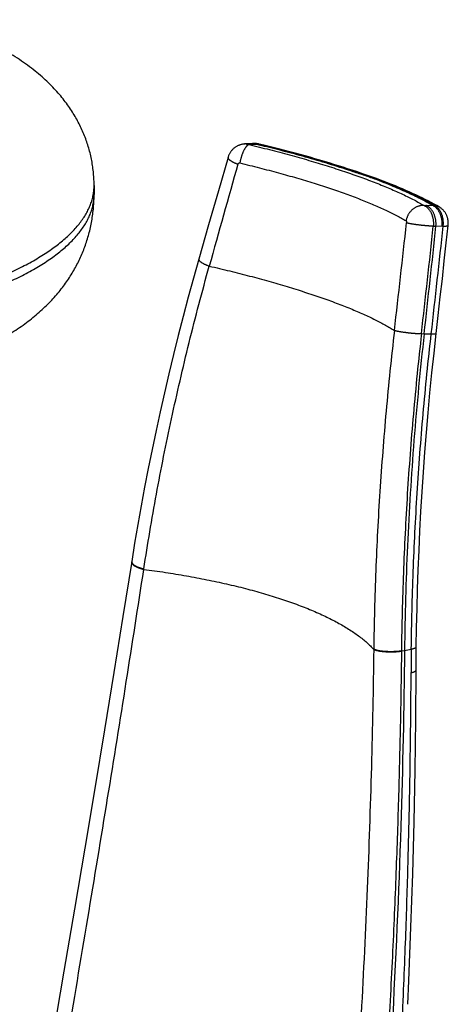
# Model space of a CAD drawing. Header units: millimetres. Extents: x 198 to 322, y 60 to 268.
# Tile 9 of 110: x 207.78 to 210.06, y 87.95 to 93.19. Entities that reach past the tile are written whole.
import ezdxf

# ---------------------------------------------------------------- set-up
doc = ezdxf.new("R2010")
doc.units = ezdxf.units.MM
doc.header["$LTSCALE"] = 30.734
doc.layers.get('0').update_dxf_attribs({"linetype": 'CONTINUOUS'})

msp = doc.modelspace()

# ---------------------------------------------------------------- linework, layer by layer
at = {"color": 7, "linetype": 'Continuous'}
for p, q in [((208.9835, 92.5302), (208.9735, 92.5295)), ((208.9835, 92.5302), (208.9844, 92.5302)), ((209.0152, 92.5319), (208.9844, 92.5302)), ((209.0262, 92.532), (209.0177, 92.532)), ((209.0367, 92.5289), (209.0495, 92.5258)), ((209.0468, 92.53), (209.0434, 92.5306)), ((209.0503, 92.5292), (209.0468, 92.53)), ((208.1736, 92.3086), (208.1736, 92.2617)), ((208.8342, 92.2807), (208.782, 92.0988)), ((208.782, 92.0988), (208.7301, 91.9166)), ((209.8853, 89.8159), (209.8858, 89.8569)), ((209.885, 89.7729), (209.8853, 89.8159)), ((209.8847, 89.7323), (209.885, 89.7729))]:
    msp.add_line(p, q, dxfattribs=at)
at = {"color": 9, "linetype": 'Continuous'}
for p, q in [((208.9969, 92.5266), (209.006, 92.5273)), ((209.006, 92.5273), (209.0367, 92.5289)), ((209.0355, 92.5292), (209.0448, 92.5292)), ((209.05, 92.528), (209.0448, 92.5292)), ((209.5893, 92.37), (209.5983, 92.3699)), ((209.9268, 92.2025), (209.9371, 92.2027)), ((209.9371, 92.2027), (209.9696, 92.2037)), ((209.9701, 92.2034), (209.9799, 92.2033)), ((209.9763, 92.0923), (209.9902, 92.0926)), ((209.9902, 92.0924), (210.0226, 92.0935)), ((210.0226, 92.0935), (210.0288, 92.0934)), ((209.9132, 91.521), (209.9275, 91.5205)), ((209.9275, 91.5205), (209.9652, 91.5196)), ((208.4378, 90.2677), (208.4381, 90.2699)), ((209.6594, 89.8442), (209.6593, 89.8419)), ((209.8233, 89.837), (209.8591, 89.844)), ((209.8069, 89.834), (209.8233, 89.837)), ((209.8069, 89.834), (209.8069, 89.8317))]:
    msp.add_line(p, q, dxfattribs=at)
at = {"color": 7, "linetype": 'Continuous'}
for points in [[(208.9735, 92.5295), (208.9722, 92.5294), (208.9688, 92.529), (208.9655, 92.5286), (208.9621, 92.528), (208.9588, 92.5273), (208.9554, 92.5265), (208.9522, 92.5256), (208.9489, 92.5246), (208.9457, 92.5235), (208.9426, 92.5222), (208.9394, 92.5209), (208.9364, 92.5194), (208.9334, 92.5179), (208.9304, 92.5162), (208.9275, 92.5145), (208.9247, 92.5126), (208.9219, 92.5106), (208.9192, 92.5086), (208.9166, 92.5065), (208.914, 92.5042), (208.9115, 92.5019), (208.9091, 92.4995), (208.9068, 92.497), (208.9046, 92.4945), (208.9024, 92.4918), (208.9004, 92.4891), (208.8984, 92.4863), (208.8965, 92.4834), (208.8948, 92.4805), (208.8931, 92.4775), (208.8915, 92.4745), (208.8901, 92.4714), (208.8887, 92.4682), (208.8875, 92.465), (208.8863, 92.4618), (208.8853, 92.4585), (208.8342, 92.2807)], [(209.0434, 92.5306), (209.0401, 92.5312), (209.0367, 92.5315), (209.0333, 92.5318), (209.0299, 92.532), (209.0262, 92.532)], [(209.6114, 92.3677), (209.5904, 92.3749), (209.5674, 92.3828), (209.5441, 92.3905), (209.5205, 92.3983), (209.4965, 92.4059), (209.4723, 92.4136), (209.4478, 92.4212), (209.423, 92.4288), (209.398, 92.4363), (209.3726, 92.4438), (209.3469, 92.4512), (209.321, 92.4586), (209.2948, 92.466), (209.2683, 92.4733), (209.2415, 92.4806), (209.2146, 92.4878), (209.1874, 92.4949), (209.1599, 92.502), (209.1323, 92.509), (209.1045, 92.516), (209.0765, 92.5229), (209.0503, 92.5292)], [(210.0085, 92.1939), (209.995, 92.2017), (209.9802, 92.21), (209.965, 92.2183), (209.9494, 92.2265), (209.9335, 92.2347), (209.9172, 92.2428), (209.9006, 92.2509), (209.8836, 92.2589), (209.8663, 92.2669), (209.8486, 92.2749), (209.8306, 92.2828), (209.8122, 92.2907), (209.7935, 92.2986), (209.7745, 92.3064), (209.7551, 92.3142), (209.7354, 92.322), (209.7153, 92.3298), (209.6949, 92.3375), (209.6742, 92.3452), (209.6531, 92.3529), (209.6317, 92.3606), (209.6114, 92.3677)], [(210.0552, 92.0965), (210.0554, 92.0991), (210.0556, 92.1016), (210.0557, 92.1041), (210.0558, 92.1067), (210.0558, 92.1092), (210.0557, 92.1117), (210.0556, 92.1142), (210.0554, 92.1168), (210.0552, 92.1193), (210.0549, 92.1217), (210.0545, 92.1242), (210.0541, 92.1267), (210.0537, 92.1291), (210.0531, 92.1316), (210.0525, 92.1341), (210.0519, 92.1366), (210.0511, 92.1391), (210.0503, 92.1417), (210.0494, 92.1442), (210.0484, 92.1468), (210.0473, 92.1495), (210.0462, 92.1521), (210.0449, 92.1548), (210.0435, 92.1575), (210.0419, 92.1602), (210.0403, 92.1629), (210.0385, 92.1656), (210.0367, 92.1683), (210.0347, 92.1709), (210.0325, 92.1735), (210.0303, 92.1761), (210.028, 92.1786), (210.0255, 92.181), (210.023, 92.1833), (210.0204, 92.1855), (210.0178, 92.1876), (210.015, 92.1896), (210.0123, 92.1915), (210.0095, 92.1933), (210.0085, 92.1939)], [(209.9914, 91.5219), (210.0023, 91.6182), (210.0133, 91.716), (210.0241, 91.8128), (210.0347, 91.9088), (210.0451, 92.0038), (210.0552, 92.0965)], [(208.7301, 91.9166), (208.702, 91.8165), (208.6741, 91.7145), (208.6471, 91.6127), (208.621, 91.511), (208.5957, 91.4095), (208.5712, 91.3082), (208.5476, 91.207), (208.5248, 91.1061), (208.5029, 91.0054), (208.4818, 90.905), (208.4616, 90.8047), (208.4422, 90.7048), (208.4237, 90.605), (208.406, 90.5056), (208.3892, 90.4064), (208.3736, 90.3097)], [(209.8858, 89.8569), (209.8873, 89.9566), (209.8895, 90.0591), (209.8924, 90.1619), (209.896, 90.265), (209.9002, 90.3685), (209.9051, 90.4722), (209.9107, 90.5762), (209.917, 90.6806), (209.9239, 90.7852), (209.9315, 90.89), (209.9399, 90.9951), (209.9488, 91.1005), (209.9585, 91.2061), (209.9689, 91.3119), (209.9799, 91.4179), (209.9914, 91.5219)], [(208.3736, 90.3097), (208.3272, 90.0173), (208.2791, 89.7187), (208.2293, 89.4135), (208.1779, 89.1021), (208.1248, 88.7846), (208.0701, 88.4611), (208.0138, 88.1317), (207.956, 87.7967), (207.8966, 87.4562), (207.8358, 87.1103)], [(209.8413, 87.9549), (209.8466, 88.0795), (209.8575, 88.3658), (209.8666, 88.648), (209.8738, 88.9259), (209.8792, 89.1997), (209.8828, 89.4692), (209.8847, 89.7323)]]:
    msp.add_lwpolyline(points, dxfattribs=at)
at = {"color": 9, "linetype": 'Continuous'}
for centre, radius, start, end in [((208.9777, 92.4681), 0.0615, 87.2371, 93.9491), ((403.6851, 37.4606), 202.3544, 164.239856, 164.399228), ((208.2933, 88.6262), 3.9646, 70.593, 70.7831), ((93.4441, 104.9618), 117.0973, 353.417004, 353.698865), ((100.3122, 103.9163), 110.2996, 353.547597, 353.846149), ((104.7879, 103.4666), 105.8537, 353.519606, 353.832091), ((208.3855, 90.3084), 0.012, 189.1844, 194.7277), ((225.6366, 89.653), 15.7786, 179.30648, 179.76189)]:
    msp.add_arc(centre, radius, start, end, dxfattribs=at)
at = {"color": 7, "linetype": 'Continuous'}
for centre, radius, start, end in [((209.0182, 92.4765), 0.0555, 90.4278, 93.0714), ((101.0138, 103.7407), 109.5972, 353.598191, 353.898964)]:
    msp.add_arc(centre, radius, start, end, dxfattribs=at)
for points, knots in [([(208.1736, 92.3086), (208.1736, 92.3188), (208.1732, 92.3405), (208.1709, 92.3735), (208.167, 92.4075), (208.1614, 92.4413), (208.1543, 92.4748), (208.1455, 92.508), (208.1351, 92.5409), (208.1231, 92.5734), (208.1095, 92.6055), (208.0942, 92.6373), (208.0772, 92.6688), (208.0584, 92.7), (208.0377, 92.7311), (208.0148, 92.7621), (207.9896, 92.7931), (207.9617, 92.8243), (207.9309, 92.8556), (207.8971, 92.8869), (207.8602, 92.918), (207.8203, 92.9487), (207.7771, 92.9789), (207.7311, 93.0084), (207.6826, 93.0368), (207.6322, 93.0638), (207.5804, 93.0894), (207.5273, 93.1135), (207.4733, 93.1362), (207.4183, 93.1575), (207.3683, 93.1755), (207.3366, 93.1862), (207.3236, 93.1905)], [0, 0, 0, 0, 0.030785, 0.065027, 0.099256, 0.133487, 0.167737, 0.202043, 0.236462, 0.271057, 0.305896, 0.341085, 0.376785, 0.413163, 0.450401, 0.488784, 0.528668, 0.570425, 0.614333, 0.660353, 0.708514, 0.758897, 0.811605, 0.866455, 0.922856, 0.980148, 1.037956, 1.096215, 1.154836, 1.213794, 1.27312, 1.314164, 1.314164, 1.314164, 1.314164]), ([(208.9844, 92.5302), (208.9846, 92.5302), (208.9867, 92.5303), (208.9904, 92.5303), (208.9957, 92.5298), (209.0009, 92.5288), (209.0043, 92.5278), (209.006, 92.5273)], [0, 0, 0, 0, 0.00084841, 0.00606427, 0.01130347, 0.01658476, 0.02192572, 0.02192572, 0.02192572, 0.02192572]), ([(209.0177, 92.532), (209.0189, 92.532), (209.0217, 92.5319), (209.0262, 92.5314), (209.0314, 92.5304), (209.0349, 92.5295), (209.0367, 92.5289)], [0, 0, 0, 0, 0.00341862, 0.00852508, 0.01360752, 0.01925605, 0.01925605, 0.01925605, 0.01925605]), ([(209.0495, 92.5258), (209.0498, 92.5257), (209.0871, 92.5167), (209.1644, 92.4974), (209.2821, 92.4659), (209.4028, 92.4309), (209.5055, 92.3986), (209.5673, 92.3776), (209.5893, 92.37)], [0, 0, 0, 0, 0.0008851, 0.1152782, 0.2389256, 0.3663642, 0.4923276, 0.5620724, 0.5620724, 0.5620724, 0.5620724]), ([(209.9696, 92.2037), (209.9675, 92.2049), (209.9474, 92.2167), (209.9039, 92.2403), (209.8335, 92.2743), (209.7481, 92.311), (209.6649, 92.3431), (209.6103, 92.3626), (209.5893, 92.37)], [0, 0, 0, 0, 0.0071363, 0.0700223, 0.1482836, 0.2416619, 0.3488508, 0.4156508, 0.4156508, 0.4156508, 0.4156508]), ([(205.9736, 91.1453), (205.9952, 91.1453), (206.039, 91.1456), (206.1049, 91.1468), (206.1715, 91.1488), (206.2378, 91.1516), (206.304, 91.1552), (206.3699, 91.1596), (206.4355, 91.1649), (206.5007, 91.1709), (206.5655, 91.1778), (206.6298, 91.1855), (206.6936, 91.1941), (206.7569, 91.2034), (206.8195, 91.2136), (206.8816, 91.2247), (206.943, 91.2366), (207.0036, 91.2494), (207.0636, 91.2631), (207.1229, 91.2777), (207.1814, 91.2933), (207.2391, 91.3099), (207.296, 91.3275), (207.352, 91.3462), (207.4072, 91.366), (207.4619, 91.3872), (207.5161, 91.41), (207.5696, 91.4343), (207.6214, 91.46), (207.6703, 91.4863), (207.7156, 91.5129), (207.7573, 91.5394), (207.7959, 91.566), (207.8319, 91.593), (207.8657, 91.6204), (207.8976, 91.6485), (207.9274, 91.6771), (207.9553, 91.7063), (207.9812, 91.7359), (208.0052, 91.7658), (208.0272, 91.796), (208.0475, 91.8264), (208.066, 91.857), (208.0828, 91.8879), (208.0982, 91.9192), (208.1122, 91.951), (208.1249, 91.9835), (208.1362, 92.0167), (208.1461, 92.0506), (208.1545, 92.0851), (208.1616, 92.1203), (208.167, 92.156), (208.1709, 92.1922), (208.1732, 92.2275), (208.1736, 92.2507), (208.1736, 92.2617)], [0, 0, 0, 0, 0.064686, 0.131349, 0.197925, 0.264369, 0.330637, 0.396689, 0.462482, 0.527977, 0.593137, 0.657927, 0.722316, 0.786277, 0.849779, 0.912801, 0.975332, 1.037363, 1.098878, 1.159876, 1.220419, 1.280547, 1.340132, 1.399069, 1.457609, 1.516111, 1.574926, 1.634061, 1.692286, 1.748201, 1.800674, 1.849857, 1.896485, 1.941262, 1.984768, 2.027165, 2.068506, 2.108827, 2.148138, 2.186472, 2.223869, 2.260345, 2.295998, 2.331072, 2.365829, 2.400529, 2.435359, 2.470391, 2.505674, 2.541242, 2.577114, 2.613284, 2.649693, 2.686273, 2.719265, 2.719265, 2.719265, 2.719265]), ([(209.9902, 92.0924), (209.9904, 92.0947), (209.9906, 92.0994), (209.9907, 92.1063), (209.9904, 92.1132), (209.9898, 92.1201), (209.9889, 92.1269), (209.9876, 92.1336), (209.986, 92.1402), (209.9841, 92.1466), (209.9819, 92.1528), (209.9794, 92.1588), (209.9767, 92.1645), (209.9737, 92.17), (209.9704, 92.1752), (209.9669, 92.18), (209.9631, 92.1845), (209.9592, 92.1885), (209.9551, 92.1922), (209.9508, 92.1955), (209.9464, 92.1984), (209.9418, 92.2008), (209.9387, 92.2021), (209.9371, 92.2027)], [0, 0, 0, 0, 0.0069238, 0.0138232, 0.0207404, 0.0276529, 0.0345382, 0.0413749, 0.048146, 0.0548375, 0.0614361, 0.0679288, 0.0743037, 0.0805503, 0.0866597, 0.0926251, 0.0984429, 0.1041125, 0.1096362, 0.1150195, 0.1202712, 0.1254034, 0.130431, 0.130431, 0.130431, 0.130431]), ([(210.0226, 92.0935), (210.0228, 92.0958), (210.0231, 92.1004), (210.0232, 92.1073), (210.023, 92.1142), (210.0224, 92.1211), (210.0215, 92.1279), (210.0203, 92.1346), (210.0188, 92.1412), (210.0169, 92.1476), (210.0147, 92.1538), (210.0122, 92.1598), (210.0095, 92.1655), (210.0064, 92.171), (210.0031, 92.1762), (209.9996, 92.181), (209.9958, 92.1855), (209.9918, 92.1896), (209.9876, 92.1933), (209.9833, 92.1965), (209.9789, 92.1994), (209.9743, 92.2017), (209.9712, 92.2031), (209.9696, 92.2037)], [0, 0, 0, 0, 0.0069024, 0.0138191, 0.0207345, 0.0276333, 0.0345001, 0.0413201, 0.048079, 0.0547628, 0.061357, 0.0678484, 0.0742251, 0.0804791, 0.086606, 0.0926035, 0.0984676, 0.1041856, 0.1097459, 0.1151414, 0.120369, 0.1254292, 0.1306206, 0.1306206, 0.1306206, 0.1306206]), ([(209.9275, 91.5205), (209.9064, 91.3321), (209.8705, 90.9564), (209.8357, 90.3949), (209.8253, 90.0221), (209.8233, 89.837)], [0, 0, 0, 0, 0.568982, 1.131899, 1.687414, 1.687414, 1.687414, 1.687414]), ([(209.8233, 89.837), (209.82, 89.5252), (209.8056, 88.8555), (209.7587, 87.786), (209.6778, 86.5892), (209.5553, 85.2649), (209.4147, 84.078), (209.2723, 83.0509), (209.0948, 81.8942), (208.9368, 81.0036), (208.8182, 80.3934)], [0, 0, 0, 0, 0.935457, 2.009438, 3.211286, 4.533739, 5.998853, 6.79621, 7.644596, 9.509325, 9.509325, 9.509325, 9.509325])]:
    msp.add_open_spline(points, degree=3, knots=knots, dxfattribs=at)
at = {"color": 9, "linetype": 'Continuous'}
for points, knots in [([(208.9969, 92.5266), (208.996, 92.5264), (208.9943, 92.5257), (208.9918, 92.5242), (208.9892, 92.5224), (208.9865, 92.5201), (208.9839, 92.5174), (208.9812, 92.5143), (208.9786, 92.5108), (208.976, 92.507), (208.9734, 92.5028), (208.9708, 92.4983), (208.9683, 92.4935), (208.9659, 92.4884), (208.9636, 92.4831), (208.9614, 92.4775), (208.9592, 92.4718), (208.9572, 92.4659), (208.9553, 92.4598), (208.9536, 92.4537), (208.952, 92.4475), (208.9506, 92.4412), (208.9493, 92.4349), (208.9486, 92.4308), (208.9482, 92.4287)], [0, 0, 0, 0, 0.0026751, 0.0055936, 0.008784, 0.0122635, 0.0160401, 0.0201145, 0.024482, 0.0291332, 0.0340551, 0.0392317, 0.0446443, 0.050272, 0.0560922, 0.0620806, 0.0682115, 0.0744585, 0.0807938, 0.0871896, 0.0936171, 0.1000476, 0.1064524, 0.1128028, 0.1128028, 0.1128028, 0.1128028]), ([(208.9807, 92.5296), (208.9825, 92.5295), (208.9861, 92.5291), (208.9916, 92.5281), (208.9951, 92.5272), (208.9969, 92.5266)], [0, 0, 0, 0, 0.00545632, 0.01095268, 0.0165123, 0.0165123, 0.0165123, 0.0165123]), ([(208.9969, 92.5266), (209.0153, 92.5222), (209.0518, 92.5133), (209.1061, 92.4996), (209.1596, 92.4857), (209.2122, 92.4716), (209.2637, 92.4572), (209.3142, 92.4427), (209.3634, 92.4281), (209.4114, 92.4133), (209.4582, 92.3985), (209.5036, 92.3835), (209.5476, 92.3684), (209.5902, 92.3533), (209.6312, 92.3382), (209.6708, 92.323), (209.7087, 92.3078), (209.7451, 92.2926), (209.7797, 92.2775), (209.8127, 92.2624), (209.8439, 92.2473), (209.8733, 92.2324), (209.9008, 92.2176), (209.9184, 92.2075), (209.9268, 92.2025)], [0, 0, 0, 0, 0.0566986, 0.1127645, 0.1680852, 0.2225566, 0.2760792, 0.3285621, 0.3799493, 0.4301964, 0.4792574, 0.5270814, 0.5736159, 0.6188097, 0.6626141, 0.7049811, 0.7458678, 0.7852451, 0.8230874, 0.85936, 0.8940094, 0.9269852, 0.9582466, 0.9877669, 0.9877669, 0.9877669, 0.9877669]), ([(209.0448, 92.5292), (209.043, 92.5298), (209.0396, 92.5307), (209.0343, 92.5316), (209.0298, 92.532), (209.0271, 92.532), (209.0262, 92.532)], [0, 0, 0, 0, 0.00540429, 0.01075532, 0.0160758, 0.01883154, 0.01883154, 0.01883154, 0.01883154]), ([(209.0448, 92.5292), (209.0455, 92.5294), (209.0471, 92.5296), (209.0489, 92.5295), (209.05, 92.5293), (209.0503, 92.5292)], [0, 0, 0, 0, 0.002355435, 0.004606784, 0.005584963, 0.005584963, 0.005584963, 0.005584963]), ([(209.5983, 92.3699), (209.5844, 92.3747), (209.556, 92.3845), (209.5124, 92.3989), (209.4676, 92.4132), (209.4225, 92.4272), (209.3784, 92.4404), (209.3365, 92.4526), (209.2975, 92.4637), (209.262, 92.4735), (209.2302, 92.4821), (209.2015, 92.4898), (209.1749, 92.4967), (209.1491, 92.5034), (209.1234, 92.5099), (209.0973, 92.5164), (209.0728, 92.5224), (209.057, 92.5263), (209.05, 92.528)], [0, 0, 0, 0, 0.043957, 0.0901984, 0.1376862, 0.1852729, 0.2317047, 0.2756882, 0.3163974, 0.3533144, 0.3860639, 0.4153407, 0.4424147, 0.4686072, 0.4950959, 0.5220312, 0.549165, 0.570833, 0.570833, 0.570833, 0.570833]), ([(208.8852, 92.4581), (208.8852, 92.4581), (208.885, 92.4576), (208.8849, 92.4565), (208.8852, 92.4548), (208.886, 92.453), (208.8872, 92.4511), (208.8888, 92.4491), (208.8909, 92.4471), (208.8934, 92.445), (208.8963, 92.4428), (208.8996, 92.4405), (208.9033, 92.4383), (208.9073, 92.436), (208.9117, 92.4336), (208.9164, 92.4313), (208.9214, 92.429), (208.9266, 92.4267), (208.9321, 92.4245), (208.9359, 92.423), (208.9378, 92.4223)], [0, 0, 0, 0, 0.00003058, 0.00157475, 0.00325339, 0.00516802, 0.00738401, 0.00993863, 0.01285035, 0.01612536, 0.01976148, 0.02375053, 0.02807981, 0.03273298, 0.03769073, 0.04293126, 0.04843059, 0.05416288, 0.06010073, 0.06621532, 0.06621532, 0.06621532, 0.06621532]), ([(208.9378, 92.4223), (208.9379, 92.4227), (208.9381, 92.4234), (208.9386, 92.4244), (208.9393, 92.4254), (208.94, 92.4263), (208.9408, 92.427), (208.9418, 92.4277), (208.9427, 92.4282), (208.9438, 92.4286), (208.9449, 92.4288), (208.946, 92.4289), (208.9471, 92.4289), (208.9479, 92.4288), (208.9482, 92.4287)], [0, 0, 0, 0, 0.00115018, 0.00230582, 0.00346023, 0.00460704, 0.00574074, 0.00686053, 0.00797481, 0.00909229, 0.01021302, 0.0113332, 0.01244884, 0.0135559, 0.0135559, 0.0135559, 0.0135559]), ([(208.9482, 92.4287), (208.9658, 92.4245), (209.0005, 92.416), (209.0523, 92.403), (209.1031, 92.3898), (209.153, 92.3764), (209.2019, 92.3628), (209.2497, 92.3491), (209.2965, 92.3352), (209.3421, 92.3212), (209.3864, 92.3071), (209.4295, 92.2929), (209.4713, 92.2786), (209.5117, 92.2643), (209.5507, 92.2499), (209.5882, 92.2355), (209.6242, 92.221), (209.6587, 92.2066), (209.6916, 92.1922), (209.7229, 92.1779), (209.7525, 92.1636), (209.7804, 92.1493), (209.8066, 92.1352), (209.8234, 92.1256), (209.8315, 92.1208)], [0, 0, 0, 0, 0.0540834, 0.1074241, 0.1599608, 0.2116389, 0.2624055, 0.3122068, 0.3609859, 0.408685, 0.4552499, 0.5006334, 0.5447903, 0.5876759, 0.6292477, 0.669464, 0.7082841, 0.7456717, 0.7815932, 0.8160166, 0.848913, 0.8802562, 0.9100237, 0.9382024, 0.9382024, 0.9382024, 0.9382024]), ([(209.5983, 92.3699), (209.5997, 92.3699), (209.6025, 92.3697), (209.6067, 92.3691), (209.6096, 92.3683), (209.6112, 92.3678), (209.6114, 92.3677)], [0, 0, 0, 0, 0.00425472, 0.00845459, 0.01262407, 0.01339597, 0.01339597, 0.01339597, 0.01339597]), ([(209.9799, 92.2033), (209.9759, 92.2056), (209.9678, 92.2104), (209.9552, 92.2174), (209.9423, 92.2245), (209.929, 92.2315), (209.9152, 92.2387), (209.9004, 92.2462), (209.8837, 92.2544), (209.8644, 92.2636), (209.8418, 92.274), (209.8156, 92.2856), (209.7859, 92.2984), (209.7526, 92.3122), (209.7165, 92.3265), (209.6782, 92.3411), (209.6427, 92.3542), (209.62, 92.3623), (209.6107, 92.3656)], [0, 0, 0, 0, 0.0139089, 0.0283226, 0.0431026, 0.0581077, 0.0734151, 0.0897401, 0.1079826, 0.1291354, 0.1539589, 0.1825875, 0.215074, 0.2512226, 0.2903699, 0.3317025, 0.3742848, 0.4039126, 0.4039126, 0.4039126, 0.4039126]), ([(205.9736, 91.5417), (205.9976, 91.5417), (206.0456, 91.542), (206.1175, 91.5432), (206.1892, 91.5453), (206.2607, 91.5481), (206.3319, 91.5518), (206.4027, 91.5563), (206.4731, 91.5616), (206.5429, 91.5677), (206.6121, 91.5746), (206.6806, 91.5822), (206.7484, 91.5907), (206.8153, 91.5999), (206.8813, 91.6099), (206.9464, 91.6206), (207.0104, 91.632), (207.0733, 91.6442), (207.1351, 91.6571), (207.1956, 91.6707), (207.2547, 91.685), (207.3126, 91.6999), (207.3689, 91.7155), (207.4238, 91.7317), (207.4772, 91.7485), (207.5289, 91.766), (207.579, 91.784), (207.6273, 91.8026), (207.6739, 91.8217), (207.7186, 91.8413), (207.7615, 91.8615), (207.8025, 91.8821), (207.8415, 91.9032), (207.8786, 91.9247), (207.9136, 91.9466), (207.9465, 91.9689), (207.9773, 91.9916), (208.006, 92.0146), (208.0325, 92.0379), (208.0568, 92.0615), (208.0788, 92.0854), (208.0987, 92.1096), (208.1162, 92.1339), (208.1315, 92.1585), (208.1444, 92.1832), (208.1551, 92.2081), (208.1634, 92.2331), (208.1693, 92.2582), (208.1728, 92.2834), (208.1736, 92.3002), (208.1736, 92.3086)], [0, 0, 0, 0, 0.071983, 0.143899, 0.215679, 0.287256, 0.358564, 0.429535, 0.500103, 0.570203, 0.639769, 0.708738, 0.777047, 0.844632, 0.911434, 0.977392, 1.042448, 1.106545, 1.169628, 1.231642, 1.292537, 1.352262, 1.41077, 1.468016, 1.523957, 1.578554, 1.631768, 1.683567, 1.73392, 1.7828, 1.830186, 1.876059, 1.920407, 1.963222, 2.004502, 2.044254, 2.082491, 2.119234, 2.154514, 2.188374, 2.220867, 2.25206, 2.282035, 2.310891, 2.338741, 2.365718, 2.39197, 2.417663, 2.442975, 2.468092, 2.468092, 2.468092, 2.468092]), ([(205.9736, 91.4948), (205.9976, 91.4948), (206.0456, 91.4951), (206.1175, 91.4963), (206.1892, 91.4984), (206.2607, 91.5013), (206.3319, 91.5049), (206.4027, 91.5094), (206.4731, 91.5147), (206.5429, 91.5208), (206.6121, 91.5277), (206.6806, 91.5354), (206.7484, 91.5438), (206.8153, 91.553), (206.8813, 91.563), (206.9464, 91.5737), (207.0104, 91.5852), (207.0733, 91.5974), (207.1351, 91.6102), (207.1956, 91.6238), (207.2547, 91.6381), (207.3126, 91.653), (207.3689, 91.6686), (207.4238, 91.6848), (207.4772, 91.7017), (207.5289, 91.7191), (207.579, 91.7371), (207.6273, 91.7557), (207.6739, 91.7748), (207.7186, 91.7945), (207.7615, 91.8146), (207.8025, 91.8352), (207.8415, 91.8563), (207.8786, 91.8778), (207.9136, 91.8997), (207.9465, 91.922), (207.9773, 91.9447), (208.006, 91.9677), (208.0325, 91.991), (208.0568, 92.0147), (208.0788, 92.0386), (208.0987, 92.0627), (208.1162, 92.0871), (208.1315, 92.1116), (208.1444, 92.1364), (208.1551, 92.1612), (208.1634, 92.1862), (208.1693, 92.2113), (208.1728, 92.2365), (208.1736, 92.2533), (208.1736, 92.2617)], [0, 0, 0, 0, 0.071983, 0.143899, 0.215679, 0.287256, 0.358564, 0.429535, 0.500103, 0.570203, 0.639769, 0.708738, 0.777047, 0.844632, 0.911434, 0.977392, 1.042448, 1.106545, 1.169628, 1.231642, 1.292537, 1.352262, 1.41077, 1.468016, 1.523957, 1.578554, 1.631768, 1.683567, 1.73392, 1.7828, 1.830186, 1.876059, 1.920407, 1.963222, 2.004502, 2.044254, 2.082491, 2.119234, 2.154514, 2.188374, 2.220867, 2.25206, 2.282035, 2.310891, 2.338741, 2.365718, 2.39197, 2.417663, 2.442975, 2.468094, 2.468094, 2.468094, 2.468094]), ([(209.9268, 92.2025), (209.9249, 92.2026), (209.921, 92.2027), (209.9151, 92.2025), (209.9092, 92.2018), (209.9034, 92.2006), (209.8975, 92.199), (209.8918, 92.197), (209.8862, 92.1946), (209.8806, 92.1917), (209.8753, 92.1885), (209.8702, 92.1849), (209.8652, 92.1809), (209.8605, 92.1767), (209.8561, 92.1721), (209.852, 92.1672), (209.8481, 92.162), (209.8446, 92.1566), (209.8415, 92.151), (209.8387, 92.1452), (209.8363, 92.1393), (209.8342, 92.1332), (209.8326, 92.127), (209.8318, 92.1229), (209.8315, 92.1208)], [0, 0, 0, 0, 0.0058276, 0.0117015, 0.0176255, 0.0236019, 0.0296321, 0.0357164, 0.041854, 0.0480428, 0.0542801, 0.0605621, 0.0668841, 0.0732407, 0.0796261, 0.0860338, 0.0924568, 0.0988881, 0.1053205, 0.1117466, 0.1181593, 0.1245517, 0.1309172, 0.1372497, 0.1372497, 0.1372497, 0.1372497]), ([(209.9268, 92.2025), (209.9283, 92.2019), (209.9313, 92.2006), (209.9356, 92.1982), (209.9398, 92.1953), (209.9438, 92.192), (209.9477, 92.1883), (209.9514, 92.1842), (209.9549, 92.1797), (209.9582, 92.1749), (209.9612, 92.1697), (209.9641, 92.1643), (209.9666, 92.1585), (209.9689, 92.1526), (209.9709, 92.1463), (209.9727, 92.1399), (209.9741, 92.1334), (209.9753, 92.1267), (209.9761, 92.1199), (209.9766, 92.113), (209.9768, 92.1061), (209.9767, 92.0992), (209.9765, 92.0946), (209.9763, 92.0923)], [0, 0, 0, 0, 0.0047979, 0.0097179, 0.0147695, 0.0199677, 0.0253234, 0.030843, 0.0365262, 0.0423691, 0.0483641, 0.0545066, 0.0607934, 0.0672109, 0.0737441, 0.0803788, 0.087102, 0.0938991, 0.1007538, 0.107649, 0.1145639, 0.1214769, 0.1283666, 0.1283666, 0.1283666, 0.1283666]), ([(209.9799, 92.2033), (209.9818, 92.2031), (209.9855, 92.2025), (209.9909, 92.2013), (209.9963, 92.1996), (210.0014, 92.1976), (210.0055, 92.1956), (210.0078, 92.1943), (210.0085, 92.1939)], [0, 0, 0, 0, 0.00561976, 0.01120767, 0.01677013, 0.0223141, 0.02784698, 0.03026659, 0.03026659, 0.03026659, 0.03026659]), ([(210.0288, 92.0934), (210.0291, 92.0957), (210.0294, 92.1002), (210.0296, 92.1071), (210.0295, 92.1139), (210.0291, 92.1208), (210.0284, 92.1275), (210.0273, 92.1342), (210.0259, 92.1407), (210.0243, 92.147), (210.0223, 92.1532), (210.0201, 92.1592), (210.0175, 92.1649), (210.0147, 92.1703), (210.0117, 92.1755), (210.0084, 92.1803), (210.0048, 92.1848), (210.0011, 92.1889), (209.9972, 92.1926), (209.9931, 92.196), (209.9888, 92.1989), (209.9845, 92.2013), (209.9814, 92.2027), (209.9799, 92.2033)], [0, 0, 0, 0, 0.0068488, 0.0137171, 0.0205828, 0.0274242, 0.0342206, 0.0409574, 0.0476213, 0.0542007, 0.0606852, 0.067062, 0.0733164, 0.0794359, 0.0854192, 0.0912634, 0.0969616, 0.1025108, 0.1079119, 0.1131716, 0.1183007, 0.1233131, 0.1282194, 0.1282194, 0.1282194, 0.1282194]), ([(209.8315, 92.1208), (209.8318, 92.1206), (209.8325, 92.1199), (209.8331, 92.1188), (209.8335, 92.1177), (209.8338, 92.1167), (209.834, 92.1157), (209.8341, 92.1146), (209.8342, 92.1134), (209.8342, 92.1122), (209.8342, 92.1111), (209.8341, 92.1103), (209.8341, 92.1099)], [0, 0, 0, 0, 0.00124603, 0.00283318, 0.00375204, 0.00474201, 0.00579965, 0.00691991, 0.00808842, 0.00928473, 0.01048712, 0.01167454, 0.01167454, 0.01167454, 0.01167454]), ([(209.9763, 92.0923), (209.9746, 92.0924), (209.9713, 92.0925), (209.9661, 92.0927), (209.9606, 92.093), (209.9549, 92.0934), (209.949, 92.0938), (209.9429, 92.0943), (209.9366, 92.0948), (209.9303, 92.0954), (209.9238, 92.096), (209.9174, 92.0966), (209.9109, 92.0974), (209.9044, 92.0981), (209.898, 92.0989), (209.8917, 92.0997), (209.8855, 92.1005), (209.8795, 92.1013), (209.8736, 92.1022), (209.868, 92.103), (209.8627, 92.1039), (209.8576, 92.1048), (209.8528, 92.1057), (209.8483, 92.1065), (209.8442, 92.1074), (209.8405, 92.1082), (209.8371, 92.109), (209.835, 92.1096), (209.8341, 92.1099)], [0, 0, 0, 0, 0.0049184, 0.0101343, 0.0156209, 0.0213494, 0.0272902, 0.0334121, 0.0396831, 0.0460705, 0.0525409, 0.0590603, 0.0655946, 0.0721097, 0.0785714, 0.0849458, 0.0911996, 0.0973002, 0.1032155, 0.1089147, 0.1143681, 0.1195474, 0.1244257, 0.1289779, 0.1331807, 0.1370128, 0.1404553, 0.1434914, 0.1434914, 0.1434914, 0.1434914]), ([(210.0288, 92.0934), (210.0303, 92.0933), (210.0331, 92.0933), (210.0371, 92.0933), (210.0408, 92.0933), (210.0441, 92.0934), (210.0469, 92.0936), (210.0494, 92.0938), (210.0514, 92.094), (210.053, 92.0944), (210.0542, 92.0948), (210.055, 92.0953), (210.0551, 92.0957)], [0, 0, 0, 0, 0.00438651, 0.00842363, 0.01209144, 0.01537221, 0.01825071, 0.02071462, 0.02275533, 0.02436962, 0.02556434, 0.02679073, 0.02679073, 0.02679073, 0.02679073]), ([(208.7301, 91.9166), (208.73, 91.9162), (208.7298, 91.9153), (208.73, 91.9138), (208.7307, 91.9121), (208.7318, 91.9103), (208.7333, 91.9084), (208.7352, 91.9064), (208.7376, 91.9044), (208.7403, 91.9023), (208.7434, 91.9002), (208.7469, 91.898), (208.7507, 91.8958), (208.7549, 91.8935), (208.7594, 91.8913), (208.7642, 91.8891), (208.7692, 91.8868), (208.7745, 91.8846), (208.78, 91.8825), (208.7837, 91.8811), (208.7856, 91.8804)], [0, 0, 0, 0, 0.00121564, 0.00279526, 0.00458652, 0.0066592, 0.00905407, 0.01179222, 0.01488198, 0.01832308, 0.02210918, 0.0262294, 0.0306693, 0.03541147, 0.04043607, 0.04572113, 0.05124287, 0.05697592, 0.06289355, 0.06896787, 0.06896787, 0.06896787, 0.06896787]), ([(208.4381, 90.2699), (208.4481, 90.336), (208.4694, 90.4685), (208.5044, 90.6676), (208.5429, 90.8678), (208.5847, 91.069), (208.6298, 91.271), (208.6783, 91.4737), (208.7301, 91.677), (208.7668, 91.8125), (208.7856, 91.8804)], [0, 0, 0, 0, 0.200465, 0.402655, 0.60651, 0.811983, 1.018994, 1.227453, 1.437312, 1.648529, 1.648529, 1.648529, 1.648529]), ([(208.7856, 91.8804), (208.804, 91.8761), (208.8403, 91.8676), (208.8944, 91.8545), (208.9476, 91.8412), (208.9998, 91.8276), (209.0511, 91.8139), (209.1014, 91.8), (209.1505, 91.7859), (209.1986, 91.7716), (209.2455, 91.7572), (209.2911, 91.7427), (209.3354, 91.7281), (209.3784, 91.7134), (209.42, 91.6987), (209.46, 91.6839), (209.4985, 91.6691), (209.5354, 91.6543), (209.5707, 91.6395), (209.6043, 91.6248), (209.6362, 91.6101), (209.6663, 91.5954), (209.6947, 91.5809), (209.7213, 91.5664), (209.7461, 91.5521), (209.7619, 91.5423), (209.7694, 91.5375)], [0, 0, 0, 0, 0.056413, 0.112065, 0.166909, 0.220899, 0.27399, 0.326141, 0.377307, 0.427444, 0.476502, 0.524413, 0.571114, 0.616544, 0.660645, 0.70336, 0.744634, 0.784417, 0.822668, 0.859364, 0.894483, 0.928004, 0.959904, 0.990171, 1.018801, 1.045789, 1.045789, 1.045789, 1.045789]), ([(209.7694, 91.5375), (209.7611, 91.4659), (209.7455, 91.3229), (209.7248, 91.1087), (209.7069, 90.8953), (209.6918, 90.6829), (209.6794, 90.4715), (209.6698, 90.2612), (209.663, 90.0523), (209.6603, 89.9134), (209.6594, 89.8442)], [0, 0, 0, 0, 0.216202, 0.431408, 0.645557, 0.858587, 1.070389, 1.280862, 1.489944, 1.697553, 1.697553, 1.697553, 1.697553]), ([(209.9132, 91.521), (209.9121, 91.5204), (209.9095, 91.5196), (209.9054, 91.5196), (209.901, 91.5196), (209.8961, 91.5199), (209.8908, 91.5202), (209.8852, 91.5205), (209.8793, 91.521), (209.8732, 91.5215), (209.8671, 91.5221), (209.8608, 91.5227), (209.8545, 91.5233), (209.8482, 91.524), (209.8419, 91.5248), (209.8356, 91.5256), (209.8295, 91.5264), (209.8234, 91.5272), (209.8175, 91.528), (209.8118, 91.5289), (209.8062, 91.5298), (209.8009, 91.5306), (209.7959, 91.5315), (209.7911, 91.5324), (209.7866, 91.5333), (209.7825, 91.5342), (209.7787, 91.535), (209.7752, 91.5358), (209.7722, 91.5366), (209.7703, 91.5372), (209.7694, 91.5375)], [0, 0, 0, 0, 0.0037691, 0.0078171, 0.0122998, 0.0172088, 0.0225126, 0.0281564, 0.0340637, 0.0401672, 0.0464017, 0.0527067, 0.059052, 0.0654139, 0.0717652, 0.0780723, 0.0843017, 0.0904217, 0.0964026, 0.1022152, 0.1078308, 0.1132213, 0.1183601, 0.1232219, 0.1277829, 0.132021, 0.1359155, 0.139448, 0.1426021, 0.1453638, 0.1453638, 0.1453638, 0.1453638]), ([(209.9132, 91.521), (209.9051, 91.4497), (209.8899, 91.3071), (209.8697, 91.0936), (209.8523, 90.8809), (209.8377, 90.6692), (209.8258, 90.4585), (209.8167, 90.2492), (209.8102, 90.0411), (209.8077, 89.9029), (209.8069, 89.834)], [0, 0, 0, 0, 0.215526, 0.43004, 0.643458, 0.855707, 1.066691, 1.276312, 1.484474, 1.6911, 1.6911, 1.6911, 1.6911]), ([(209.8591, 89.844), (209.8599, 89.9125), (209.8625, 90.0498), (209.869, 90.2565), (209.8782, 90.4645), (209.89, 90.6737), (209.9046, 90.8839), (209.922, 91.0951), (209.942, 91.3072), (209.9572, 91.4487), (209.9652, 91.5196)], [0, 0, 0, 0, 0.205344, 0.412163, 0.620379, 0.82991, 1.040678, 1.252602, 1.465609, 1.679627, 1.679627, 1.679627, 1.679627]), ([(209.9652, 91.5196), (209.9666, 91.5195), (209.9694, 91.5195), (209.9733, 91.5195), (209.9769, 91.5195), (209.9801, 91.5196), (209.9829, 91.5197), (209.9853, 91.5199), (209.9874, 91.5202), (209.989, 91.5205), (209.9902, 91.5209), (209.9911, 91.5212), (209.9913, 91.5217), (209.9913, 91.522)], [0, 0, 0, 0, 0.00424995, 0.00817173, 0.01174721, 0.01496021, 0.01779678, 0.0202455, 0.0222982, 0.02395128, 0.02520914, 0.02609486, 0.02672733, 0.02672733, 0.02672733, 0.02672733]), ([(207.7833, 86.3397), (207.7841, 86.3447), (207.8268, 86.5856), (207.9094, 87.055), (208.0276, 87.7407), (208.1395, 88.4039), (208.245, 89.0446), (208.3442, 89.6633), (208.4073, 90.0686), (208.4378, 90.2677)], [0, 0, 0, 0, 0.015004, 0.733989, 1.429934, 2.102446, 2.751614, 3.377936, 3.982218, 3.982218, 3.982218, 3.982218]), ([(208.3732, 90.3076), (208.3732, 90.3072), (208.3731, 90.3061), (208.3732, 90.3042), (208.3738, 90.3019), (208.3749, 90.2995), (208.3765, 90.2972), (208.3785, 90.2948), (208.3809, 90.2924), (208.3838, 90.29), (208.387, 90.2877), (208.3907, 90.2853), (208.3948, 90.2831), (208.3992, 90.2808), (208.4039, 90.2787), (208.4089, 90.2766), (208.4143, 90.2746), (208.4198, 90.2727), (208.4256, 90.2709), (208.4316, 90.2692), (208.4357, 90.2682), (208.4378, 90.2677)], [0, 0, 0, 0, 0.00108553, 0.00331898, 0.00568247, 0.00824558, 0.01105947, 0.01415831, 0.0175625, 0.02128176, 0.0253177, 0.02966557, 0.03431567, 0.03925424, 0.0444642, 0.04992568, 0.05561648, 0.06151238, 0.06758749, 0.07381451, 0.080165, 0.080165, 0.080165, 0.080165]), ([(208.3736, 90.3097), (208.3735, 90.3094), (208.3734, 90.3083), (208.3735, 90.3072), (208.3736, 90.3064)], [0, 0, 0, 0, 0.001085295, 0.003317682, 0.003317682, 0.003317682, 0.003317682]), ([(208.3738, 90.3053), (208.3739, 90.3049), (208.3743, 90.3037), (208.3753, 90.3017), (208.3768, 90.2993), (208.3788, 90.297), (208.3812, 90.2946), (208.3841, 90.2922), (208.3874, 90.2898), (208.3911, 90.2875), (208.3951, 90.2852), (208.3995, 90.283), (208.4042, 90.2808), (208.4093, 90.2788), (208.4146, 90.2768), (208.4202, 90.2749), (208.426, 90.2731), (208.432, 90.2714), (208.436, 90.2704), (208.4381, 90.2699)], [0, 0, 0, 0, 0.00120349, 0.00376565, 0.00657864, 0.00967664, 0.01308001, 0.01679849, 0.02083367, 0.0251808, 0.02983017, 0.03476803, 0.0399773, 0.0454381, 0.05112823, 0.05702349, 0.06309797, 0.06932439, 0.0756743, 0.0756743, 0.0756743, 0.0756743]), ([(208.4378, 90.2677), (208.457, 90.2652), (208.4952, 90.2601), (208.5522, 90.2518), (208.6085, 90.2429), (208.664, 90.2335), (208.7187, 90.2235), (208.7724, 90.213), (208.8252, 90.2021), (208.877, 90.1906), (208.9278, 90.1786), (208.9774, 90.1661), (209.0259, 90.1532), (209.0732, 90.1398), (209.1192, 90.126), (209.1638, 90.1118), (209.2071, 90.0972), (209.2489, 90.0822), (209.2892, 90.0668), (209.328, 90.0511), (209.3652, 90.035), (209.4007, 90.0187), (209.4347, 90.002), (209.4669, 89.9851), (209.4973, 89.968), (209.526, 89.9506), (209.5528, 89.933), (209.5779, 89.9152), (209.6011, 89.8972), (209.6224, 89.8791), (209.6418, 89.8608), (209.6537, 89.8482), (209.6593, 89.8419)], [0, 0, 0, 0, 0.058153, 0.115775, 0.172789, 0.229123, 0.284702, 0.339465, 0.393388, 0.446458, 0.498633, 0.549848, 0.600041, 0.649166, 0.697182, 0.744048, 0.78972, 0.834159, 0.877322, 0.919174, 0.959685, 0.998836, 1.036609, 1.072977, 1.107915, 1.141421, 1.173516, 1.204228, 1.233566, 1.261543, 1.288181, 1.313517, 1.313517, 1.313517, 1.313517]), ([(209.8069, 89.834), (209.8053, 89.8337), (209.8019, 89.8331), (209.7966, 89.8324), (209.7911, 89.8317), (209.7853, 89.8312), (209.7794, 89.8307), (209.7732, 89.8303), (209.7669, 89.83), (209.7605, 89.8298), (209.754, 89.8297), (209.7475, 89.8297), (209.741, 89.8298), (209.7345, 89.83), (209.728, 89.8303), (209.7217, 89.8307), (209.7154, 89.8311), (209.7094, 89.8317), (209.7035, 89.8324), (209.6978, 89.8331), (209.6925, 89.8339), (209.6873, 89.8348), (209.6825, 89.8358), (209.6781, 89.8368), (209.674, 89.8379), (209.6702, 89.8391), (209.6669, 89.8403), (209.664, 89.8415), (209.6615, 89.8428), (209.66, 89.8437), (209.6594, 89.8442)], [0, 0, 0, 0, 0.0050353, 0.0103519, 0.0159243, 0.0217254, 0.0277267, 0.0338985, 0.0402097, 0.0466287, 0.0531231, 0.05966, 0.0662064, 0.072729, 0.079195, 0.0855715, 0.0918264, 0.0979285, 0.1038472, 0.1095531, 0.1150185, 0.1202168, 0.1251237, 0.1297166, 0.1339756, 0.1378836, 0.141427, 0.1445964, 0.1473885, 0.149808, 0.149808, 0.149808, 0.149808]), ([(209.8591, 89.844), (209.8606, 89.8443), (209.8634, 89.8449), (209.8675, 89.8459), (209.8711, 89.8469), (209.8744, 89.848), (209.8773, 89.8491), (209.8798, 89.8503), (209.8819, 89.8515), (209.8836, 89.8528), (209.8848, 89.8541), (209.8856, 89.8554), (209.8858, 89.8564), (209.8858, 89.8568), (209.8858, 89.8569)], [0, 0, 0, 0, 0.00448571, 0.00865042, 0.01247807, 0.01595585, 0.01907491, 0.02183167, 0.02422995, 0.0262847, 0.02802871, 0.02952352, 0.03087144, 0.03093592, 0.03093592, 0.03093592, 0.03093592]), ([(209.6593, 89.8419), (209.6567, 89.6335), (209.6482, 89.2099), (209.6261, 88.5644), (209.5939, 87.8981), (209.551, 87.2109), (209.4969, 86.5028), (209.4311, 85.7749), (209.3533, 85.0296), (209.2637, 84.271), (209.1624, 83.5038), (209.05, 82.7328), (208.9271, 81.9619), (208.7941, 81.1943), (208.6987, 80.6848), (208.6495, 80.431)], [0, 0, 0, 0, 0.625254, 1.270925, 1.937799, 2.62633, 3.336568, 4.068097, 4.818786, 5.584563, 6.359846, 7.140214, 7.921959, 8.701659, 9.477113, 9.477113, 9.477113, 9.477113]), ([(209.8069, 89.8317), (209.8062, 89.77), (209.8045, 89.6454), (209.8011, 89.4566), (209.7968, 89.2638), (209.7915, 89.0659), (209.7852, 88.8621), (209.7776, 88.6513), (209.7688, 88.4329), (209.7585, 88.2064), (209.7467, 87.9714), (209.7332, 87.7277), (209.7179, 87.4748), (209.7007, 87.2123), (209.6814, 86.9411), (209.6601, 86.6629), (209.6369, 86.3804), (209.612, 86.0962), (209.5856, 85.8123), (209.5578, 85.5299), (209.5286, 85.2487), (209.498, 84.9683), (209.466, 84.6883), (209.4327, 84.4088), (209.398, 84.13), (209.362, 83.8518), (209.3247, 83.5741), (209.2861, 83.2971), (209.2463, 83.0207), (209.2051, 82.7449), (209.1625, 82.4686), (209.1182, 82.1902), (209.0719, 81.9077), (209.0231, 81.6194), (208.9716, 81.324), (208.9171, 81.0208), (208.8594, 80.7099), (208.8193, 80.5001), (208.7987, 80.394)], [0, 0, 0, 0, 0.185291, 0.373767, 0.566339, 0.763947, 0.967562, 1.178171, 1.396631, 1.623304, 1.858449, 2.102401, 2.355634, 2.618682, 2.891378, 3.171298, 3.455636, 3.741801, 4.027296, 4.310858, 4.593242, 4.875295, 5.157153, 5.438634, 5.719608, 6.000121, 6.280252, 6.560019, 6.839279, 7.117896, 7.396757, 7.677968, 7.963636, 8.255509, 8.555168, 8.863244, 9.179548, 9.503881, 9.503881, 9.503881, 9.503881]), ([(209.8069, 89.8317), (209.8053, 89.8314), (209.8019, 89.8309), (209.7966, 89.8301), (209.7911, 89.8295), (209.7853, 89.8289), (209.7793, 89.8284), (209.7732, 89.828), (209.7669, 89.8277), (209.7605, 89.8275), (209.754, 89.8274), (209.7475, 89.8274), (209.7409, 89.8275), (209.7344, 89.8277), (209.728, 89.828), (209.7216, 89.8284), (209.7154, 89.8289), (209.7093, 89.8294), (209.7035, 89.8301), (209.6978, 89.8308), (209.6924, 89.8317), (209.6873, 89.8326), (209.6825, 89.8335), (209.678, 89.8346), (209.6739, 89.8357), (209.6702, 89.8368), (209.6669, 89.838), (209.6639, 89.8392), (209.6614, 89.8405), (209.66, 89.8414), (209.6593, 89.8419)], [0, 0, 0, 0, 0.0050359, 0.010353, 0.015926, 0.0217277, 0.0277297, 0.033902, 0.0402138, 0.0466333, 0.0531282, 0.0596656, 0.0662124, 0.0727354, 0.0792017, 0.0855785, 0.0918337, 0.097936, 0.1038548, 0.1095609, 0.1150263, 0.1202246, 0.1251314, 0.1297242, 0.133983, 0.1378908, 0.1414339, 0.1446032, 0.1473951, 0.1498144, 0.1498144, 0.1498144, 0.1498144]), ([(209.7925, 87.4853), (209.7973, 87.5759), (209.8061, 87.7486), (209.8173, 87.9961), (209.8264, 88.2225), (209.8339, 88.4329), (209.8401, 88.6325), (209.8452, 88.8245), (209.8495, 89.0109), (209.8528, 89.1925), (209.8553, 89.3703), (209.8571, 89.5453), (209.8579, 89.6611), (209.8581, 89.7186)], [0, 0, 0, 0, 0.272291, 0.518634, 0.743253, 0.951981, 1.150449, 1.342197, 1.528289, 1.709647, 1.887197, 2.061849, 2.234494, 2.234494, 2.234494, 2.234494]), ([(209.8581, 89.7186), (209.8596, 89.7189), (209.8624, 89.7195), (209.8664, 89.7206), (209.87, 89.7217), (209.8733, 89.7228), (209.8762, 89.724), (209.8787, 89.7253), (209.8808, 89.7266), (209.8825, 89.7279), (209.8837, 89.7292), (209.8845, 89.7306), (209.8847, 89.7317), (209.8847, 89.7322), (209.8847, 89.7323)], [0, 0, 0, 0, 0.00447005, 0.00862637, 0.01245353, 0.0159393, 0.01907537, 0.02185864, 0.02429327, 0.02639411, 0.02819283, 0.02974731, 0.03115197, 0.03136172, 0.03136172, 0.03136172, 0.03136172])]:
    msp.add_open_spline(points, degree=3, knots=knots, dxfattribs=at)

doc.saveas('drawing.dxf')
